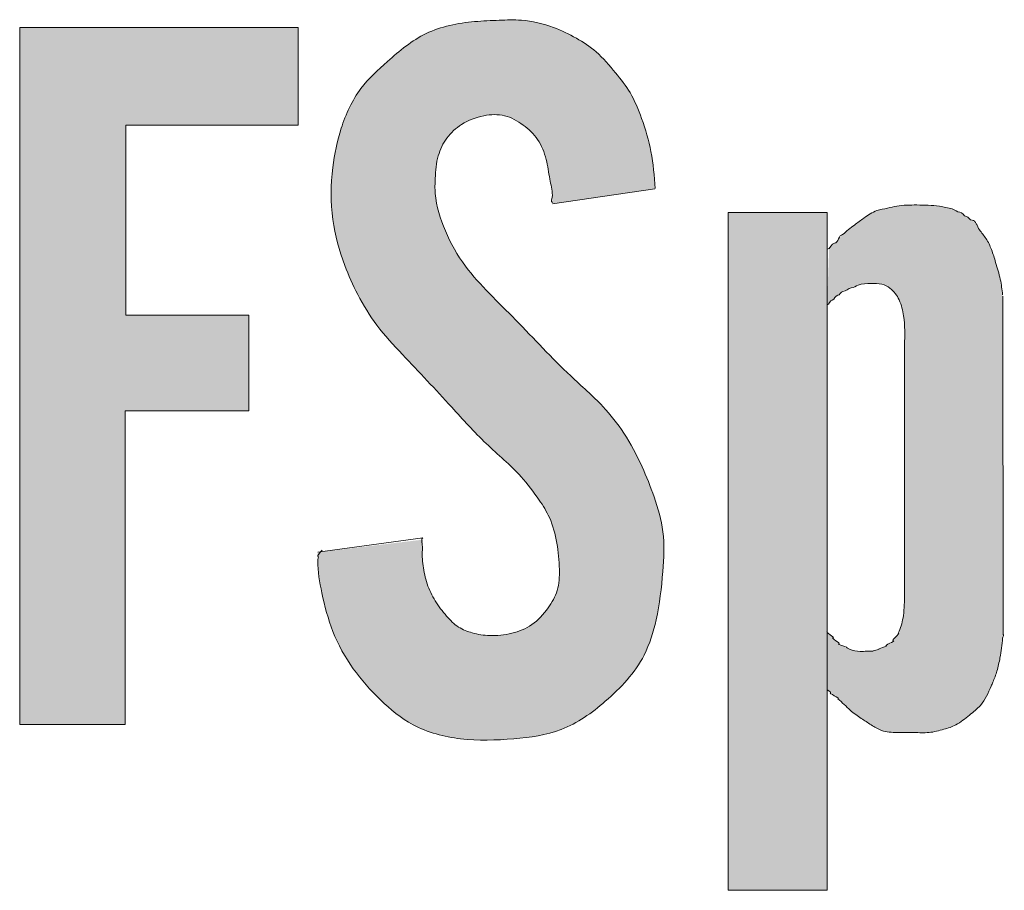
# Model space of a CAD drawing. Header units: centimetres. Extents: x -29333 to 403204, y -464147 to 16641.
# Tile 17 of 140: x 390499 to 390530, y -461376 to -461348. Entities that reach past the tile are written whole.
import ezdxf

# ---------------------------------------------------------------- set-up
doc = ezdxf.new("R2010")
doc.units = ezdxf.units.CM
doc.header["$MEASUREMENT"] = 0

msp = doc.modelspace()

# ---------------------------------------------------------------- hatches: boundary and pattern name
at = {"linetype": 'Continuous', "lineweight": 13, "true_color": 0xdf0000}
for points in [[(390508.582, -461365.022), (390508.587, -461365.47), (390508.616, -461365.756), (390508.675, -461366.104), (390508.787, -461366.62), (390508.89, -461367.012), (390508.996, -461367.34), (390509.101, -461367.608), (390509.221, -461367.872), (390509.355, -461368.128), (390509.504, -461368.378), (390509.664, -461368.62), (390509.836, -461368.853), (390510.055, -461369.122), (390510.288, -461369.38), (390510.533, -461369.627), (390510.789, -461369.865), (390511.012, -461370.051), (390511.245, -461370.223), (390511.439, -461370.348), (390511.642, -461370.459), (390511.852, -461370.556), (390512.124, -461370.657), (390512.404, -461370.738), (390512.689, -461370.801), (390513.035, -461370.854), (390513.381, -461370.885), (390513.786, -461370.898), (390514.19, -461370.89), (390514.712, -461370.856), (390515.177, -461370.807), (390515.522, -461370.753), (390515.805, -461370.69), (390516.081, -461370.609), (390516.295, -461370.527), (390516.503, -461370.431), (390516.756, -461370.292), (390517, -461370.134), (390517.236, -461369.962), (390517.511, -461369.741), (390517.776, -461369.507), (390517.988, -461369.304), (390518.19, -461369.092), (390518.378, -461368.871), (390518.518, -461368.687), (390518.646, -461368.495), (390518.761, -461368.296), (390518.863, -461368.09), (390518.971, -461367.822), (390519.062, -461367.546), (390519.15, -461367.208), (390519.232, -461366.81), (390519.302, -461366.353), (390519.359, -461365.836), (390519.401, -461365.257), (390519.409, -461364.909), (390519.4, -461364.62), (390519.371, -461364.333), (390519.321, -461364.049), (390519.252, -461363.767), (390519.151, -461363.434), (390518.997, -461362.996), (390518.824, -461362.567), (390518.634, -461362.146), (390518.451, -461361.784), (390518.279, -461361.482), (390518.123, -461361.238), (390517.956, -461361.002), (390517.777, -461360.774), (390517.588, -461360.555), (390517.39, -461360.344), (390517.1, -461360.062), (390516.421, -461359.433), (390516.008, -461359.027), (390515.364, -461358.363), (390514.721, -461357.698), (390513.906, -461356.877), (390513.628, -461356.581), (390513.4, -461356.319), (390513.221, -461356.093), (390513.055, -461355.857), (390512.902, -461355.612), (390512.762, -461355.358), (390512.61, -461355.044), (390512.476, -461354.72), (390512.381, -461354.444), (390512.321, -461354.219), (390512.278, -461353.992), (390512.254, -461353.763), (390512.249, -461353.532), (390512.267, -461353.126), (390512.292, -461352.895), (390512.323, -461352.725), (390512.369, -461352.557), (390512.43, -461352.395), (390512.508, -461352.238), (390512.601, -461352.091), (390512.709, -461351.954), (390512.83, -461351.828), (390512.964, -461351.716), (390513.107, -461351.617), (390513.259, -461351.533), (390513.418, -461351.463), (390513.584, -461351.408), (390513.755, -461351.366), (390513.929, -461351.338), (390514.104, -461351.326), (390514.278, -461351.334), (390514.448, -461351.365), (390514.611, -461351.421), (390514.768, -461351.497), (390514.918, -461351.589), (390515.06, -461351.693), (390515.194, -461351.806), (390515.318, -461351.929), (390515.428, -461352.062), (390515.523, -461352.207), (390515.602, -461352.362), (390515.667, -461352.524), (390515.718, -461352.692), (390515.768, -461352.918), (390515.859, -461353.43), (390515.902, -461353.656), (390515.92, -461353.83), (390515.923, -461354.115), (390519.138, -461353.636), (390519.084, -461353.025), (390519.033, -461352.64), (390518.97, -461352.313), (390518.887, -461351.99), (390518.772, -461351.618), (390518.619, -461351.198), (390518.51, -461350.942), (390518.41, -461350.743), (390518.298, -461350.553), (390518.139, -461350.325), (390517.898, -461350.018), (390517.646, -461349.719), (390517.455, -461349.517), (390517.293, -461349.366), (390517.12, -461349.227), (390516.938, -461349.099), (390516.7, -461348.952), (390516.406, -461348.794), (390516.154, -461348.677), (390515.895, -461348.576), (390515.629, -461348.492), (390515.357, -461348.427), (390515.082, -461348.384), (390514.805, -461348.365), (390514.471, -461348.365), (390513.749, -461348.396), (390513.36, -461348.428), (390513.026, -461348.474), (390512.695, -461348.539), (390512.426, -461348.613), (390512.164, -461348.705), (390511.962, -461348.795), (390511.767, -461348.899), (390511.533, -461349.046), (390511.307, -461349.209), (390511.045, -461349.42), (390510.622, -461349.789), (390510.376, -461350.017), (390510.181, -461350.215), (390510.034, -461350.381), (390509.899, -461350.556), (390509.775, -461350.74), (390509.636, -461350.981), (390509.513, -461351.233), (390509.407, -461351.492), (390509.298, -461351.81), (390509.207, -461352.132), (390509.124, -461352.512), (390509.063, -461352.897), (390509.022, -461353.285), (390509.002, -461353.674), (390509.006, -461354.065), (390509.028, -461354.398), (390509.07, -461354.729), (390509.131, -461355.058), (390509.211, -461355.383), (390509.324, -461355.756), (390509.456, -461356.122), (390509.607, -461356.481), (390509.774, -461356.833), (390509.956, -461357.178), (390510.125, -461357.466), (390510.308, -461357.745), (390510.472, -461357.969), (390510.682, -461358.228), (390510.94, -461358.519), (390512.462, -461360.142), (390513.364, -461361.124), (390513.673, -461361.444), (390513.953, -461361.714), (390514.609, -461362.317), (390514.845, -461362.551), (390515.032, -461362.756), (390515.208, -461362.971), (390515.407, -461363.239), (390515.595, -461363.516), (390515.738, -461363.755), (390515.836, -461363.954), (390515.918, -461364.161), (390515.983, -461364.374), (390516.045, -461364.646), (390516.098, -461364.976), (390516.129, -461365.307), (390516.141, -461365.643), (390516.133, -461365.867), (390516.114, -461366.033), (390516.079, -461366.196), (390516.024, -461366.352), (390515.952, -461366.502), (390515.866, -461366.647), (390515.737, -461366.832), (390515.631, -461366.963), (390515.517, -461367.086), (390515.393, -461367.198), (390515.26, -461367.297), (390515.117, -461367.381), (390514.965, -461367.452), (390514.807, -461367.509), (390514.59, -461367.568), (390514.37, -461367.607), (390514.148, -461367.627), (390513.926, -461367.626), (390513.704, -461367.604), (390513.486, -461367.561), (390513.324, -461367.514), (390513.167, -461367.455), (390513.019, -461367.379), (390512.927, -461367.318), (390512.798, -461367.212), (390512.68, -461367.093), (390512.533, -461366.924), (390512.397, -461366.747), (390512.274, -461366.563), (390512.162, -461366.371), (390512.066, -461366.17), (390512.006, -461366.013), (390511.944, -461365.797), (390511.89, -461365.524), (390511.859, -461365.261), (390511.852, -461365.046), (390511.865, -461364.809), (390511.875, -461364.625)], [(390499.258, -461370.415), (390502.554, -461370.415), (390502.554, -461360.6), (390506.425, -461360.6), (390506.425, -461357.6), (390502.582, -461357.6), (390502.582, -461351.656), (390507.968, -461351.656), (390507.968, -461348.599), (390499.258, -461348.599)]]:
    msp.add_hatch(color=12, dxfattribs=at).paths.add_polyline_path(points)
at = {"linetype": 'Continuous', "lineweight": 13, "true_color": 0x003080}
for points in [[(390524.582, -461355.489), (390524.517, -461357.277), (390524.717, -461357.089), (390524.944, -461356.903), (390525.037, -461356.844), (390525.189, -461356.78), (390525.479, -461356.664), (390525.602, -461356.633), (390525.785, -461356.613), (390526.045, -461356.609), (390526.19, -461356.625), (390526.295, -461356.655), (390526.396, -461356.702), (390526.488, -461356.763), (390526.571, -461356.836), (390526.655, -461356.933), (390526.725, -461357.041), (390526.79, -461357.173), (390526.845, -461357.327), (390526.891, -461357.522), (390526.929, -461357.794), (390526.946, -461358.085), (390526.942, -461358.416), (390526.934, -461358.545), (390526.931, -461366.611), (390526.915, -461366.896), (390526.883, -461367.115), (390526.832, -461367.315), (390526.766, -461367.494), (390526.688, -461367.651), (390526.626, -461367.743), (390526.489, -461367.875), (390526.381, -461367.942), (390526.194, -461368.027), (390526.002, -461368.104), (390525.607, -461368.119), (390525.465, -461368.117), (390525.342, -461368.093), (390525.176, -461368.034), (390524.985, -461367.95), (390524.892, -461367.892), (390524.606, -461367.596), (390524.517, -461367.506), (390524.517, -461369.307), (390524.626, -461369.418), (390524.781, -461369.545), (390524.919, -461369.659), (390525.226, -461369.951), (390525.382, -461370.077), (390525.676, -461370.28), (390526.015, -461370.497), (390526.154, -461370.569), (390526.279, -461370.614), (390526.431, -461370.645), (390526.634, -461370.66), (390527.326, -461370.664), (390527.616, -461370.667), (390527.793, -461370.65), (390528.011, -461370.604), (390528.334, -461370.508), (390528.5, -461370.443), (390528.635, -461370.368), (390528.781, -461370.265), (390529.183, -461369.94), (390529.294, -461369.832), (390529.377, -461369.729), (390529.461, -461369.598), (390529.562, -461369.397), (390529.735, -461369.008), (390529.815, -461368.776), (390529.889, -461368.495), (390529.947, -461368.188), (390530.007, -461367.701), (390530.019, -461367.59), (390530.009, -461356.984), (390529.954, -461356.59), (390529.896, -461356.325), (390529.718, -461355.724), (390529.633, -461355.488), (390529.553, -461355.318), (390529.465, -461355.176), (390529.252, -461354.891), (390529.132, -461354.718), (390529.062, -461354.642), (390528.979, -461354.58), (390528.662, -461354.377), (390528.53, -461354.314), (390528.351, -461354.255), (390528.146, -461354.211), (390527.856, -461354.175), (390527.502, -461354.156), (390527.083, -461354.156), (390526.812, -461354.175), (390526.586, -461354.213), (390526.136, -461354.31), (390525.999, -461354.36), (390525.852, -461354.439), (390525.643, -461354.581), (390525.191, -461354.918), (390525.032, -461355.053), (390524.886, -461355.203), (390524.741, -461355.353)], [(390524.517, -461354.392), (390521.417, -461354.392), (390521.417, -461375.598), (390524.517, -461375.598)]]:
    msp.add_hatch(color=156, dxfattribs=at).paths.add_polyline_path(points)

# ---------------------------------------------------------------- linework, layer by layer
at = {"color": 156, "linetype": 'Continuous', "lineweight": 13, "true_color": 0x003080}
msp.add_line((390526.934, -461366.42), (390526.934, -461358.545), dxfattribs=at)
at = {"color": 12, "linetype": 'Continuous', "lineweight": 13, "true_color": 0xdf0000, "flags": 128}
msp.add_lwpolyline([(390499.258, -461370.415), (390499.258, -461348.599), (390507.968, -461348.599), (390507.968, -461351.656), (390502.582, -461351.656), (390502.582, -461357.6), (390506.425, -461357.6), (390506.425, -461360.6), (390502.554, -461360.6), (390502.554, -461370.415)], close=True, dxfattribs=at)
for points in [[(390515.923, -461354.115), (390519.128, -461353.646)], [(390508.582, -461365.022), (390511.871, -461364.571)]]:
    msp.add_lwpolyline(points, dxfattribs=at)
at = {"color": 156, "linetype": 'Continuous', "lineweight": 13, "true_color": 0x003080, "flags": 128}
msp.add_lwpolyline([(390521.417, -461354.392), (390524.517, -461354.392), (390524.517, -461375.598), (390521.417, -461375.598)], close=True, dxfattribs=at)
msp.add_lwpolyline([(390530.011, -461357.004), (390530.019, -461367.59)], dxfattribs=at)
at = {"color": 12, "linetype": 'Continuous', "lineweight": 13, "true_color": 0xdf0000}
for points, knots in [([(390519.138, -461353.636), (390519.108, -461353.249), (390519.078, -461352.862), (390519.005, -461352.483), (390518.938, -461352.133), (390518.834, -461351.789), (390518.714, -461351.45), (390518.613, -461351.17), (390518.502, -461350.892), (390518.351, -461350.638), (390518.221, -461350.42), (390518.062, -461350.22), (390517.9, -461350.021), (390517.71, -461349.787), (390517.514, -461349.557), (390517.288, -461349.361), (390517.099, -461349.199), (390516.889, -461349.06), (390516.672, -461348.936), (390516.443, -461348.806), (390516.207, -461348.691), (390515.96, -461348.599), (390515.636, -461348.479), (390515.295, -461348.397), (390514.951, -461348.372), (390514.722, -461348.355), (390514.491, -461348.364), (390514.261, -461348.372), (390514.004, -461348.382), (390513.748, -461348.392), (390513.49, -461348.415), (390512.968, -461348.463), (390512.438, -461348.565), (390511.972, -461348.79), (390511.527, -461349.005), (390511.14, -461349.331), (390510.763, -461349.664), (390510.464, -461349.927), (390510.171, -461350.194), (390509.935, -461350.506), (390509.657, -461350.876), (390509.458, -461351.31), (390509.315, -461351.755), (390509.186, -461352.155), (390509.103, -461352.564), (390509.053, -461352.978), (390508.987, -461353.52), (390508.98, -461354.071), (390509.053, -461354.612), (390509.119, -461355.101), (390509.251, -461355.58), (390509.426, -461356.042), (390509.544, -461356.354), (390509.681, -461356.658), (390509.835, -461356.954), (390510.01, -461357.29), (390510.206, -461357.615), (390510.432, -461357.917), (390510.676, -461358.241), (390510.954, -461358.537), (390511.233, -461358.832), (390511.749, -461359.38), (390512.265, -461359.924), (390512.772, -461360.479), (390513.125, -461360.866), (390513.473, -461361.257), (390513.851, -461361.618), (390514.215, -461361.965), (390514.606, -461362.285), (390514.943, -461362.656), (390515.15, -461362.884), (390515.337, -461363.132), (390515.51, -461363.388), (390515.629, -461363.563), (390515.741, -461363.743), (390515.828, -461363.934), (390515.942, -461364.187), (390516.013, -461364.46), (390516.061, -461364.734), (390516.109, -461365.007), (390516.134, -461365.28), (390516.14, -461365.558), (390516.144, -461365.781), (390516.135, -461366.008), (390516.072, -461366.218), (390516.014, -461366.411), (390515.91, -461366.591), (390515.79, -461366.759), (390515.646, -461366.962), (390515.479, -461367.149), (390515.277, -461367.286), (390515.09, -461367.413), (390514.873, -461367.498), (390514.651, -461367.553), (390514.423, -461367.61), (390514.189, -461367.636), (390513.956, -461367.627), (390513.774, -461367.62), (390513.592, -461367.592), (390513.415, -461367.542), (390513.265, -461367.5), (390513.118, -461367.443), (390512.988, -461367.36), (390512.846, -461367.269), (390512.725, -461367.147), (390512.613, -461367.019), (390512.482, -461366.868), (390512.363, -461366.709), (390512.26, -461366.541), (390512.156, -461366.372), (390512.067, -461366.195), (390512.004, -461366.006), (390511.941, -461365.821), (390511.903, -461365.626), (390511.878, -461365.442), (390511.853, -461365.254), (390511.843, -461365.08), (390511.86, -461364.861), (390511.868, -461364.762), (390511.788, -461364.571), (390511.871, -461364.571)], [0, 0, 0, 0, 1, 1, 1, 2, 2, 2, 3, 3, 3, 4, 4, 4, 5, 5, 5, 6, 6, 6, 7, 7, 7, 8, 8, 8, 9, 9, 9, 10, 10, 10, 11, 11, 11, 12, 12, 12, 13, 13, 13, 14, 14, 14, 15, 15, 15, 16, 16, 16, 17, 17, 17, 18, 18, 18, 19, 19, 19, 20, 20, 20, 21, 21, 21, 22, 22, 22, 23, 23, 23, 24, 24, 24, 25, 25, 25, 26, 26, 26, 27, 27, 27, 28, 28, 28, 29, 29, 29, 30, 30, 30, 31, 31, 31, 32, 32, 32, 33, 33, 33, 34, 34, 34, 35, 35, 35, 36, 36, 36, 37, 37, 37, 38, 38, 38, 39, 39, 39, 40, 40, 40, 40]), ([(390508.718, -461364.956), (390508.724, -461364.956), (390508.542, -461365.149), (390508.581, -461365.149), (390508.633, -461365.149), (390508.58, -461365.247), (390508.58, -461365.293), (390508.581, -461365.613), (390508.642, -461365.955), (390508.712, -461366.287), (390508.8, -461366.706), (390508.903, -461367.11), (390509.056, -461367.5), (390509.218, -461367.91), (390509.437, -461368.303), (390509.695, -461368.664), (390509.946, -461369.017), (390510.234, -461369.339), (390510.547, -461369.641), (390510.855, -461369.938), (390511.187, -461370.216), (390511.562, -461370.417), (390512.017, -461370.662), (390512.535, -461370.795), (390513.052, -461370.856), (390513.607, -461370.921), (390514.16, -461370.903), (390514.718, -461370.856), (390515.224, -461370.813), (390515.733, -461370.745), (390516.198, -461370.566), (390516.703, -461370.372), (390517.156, -461370.047), (390517.578, -461369.684), (390518.063, -461369.265), (390518.507, -461368.796), (390518.792, -461368.238), (390518.967, -461367.894), (390519.082, -461367.516), (390519.167, -461367.135), (390519.278, -461366.636), (390519.337, -461366.133), (390519.377, -461365.624), (390519.409, -461365.207), (390519.429, -461364.787), (390519.377, -461364.376), (390519.33, -461364.005), (390519.224, -461363.641), (390519.101, -461363.286), (390518.991, -461362.966), (390518.866, -461362.653), (390518.727, -461362.345), (390518.562, -461361.981), (390518.377, -461361.624), (390518.157, -461361.289), (390517.964, -461360.995), (390517.744, -461360.719), (390517.504, -461360.463), (390517.186, -461360.124), (390516.833, -461359.821), (390516.495, -461359.503), (390515.898, -461358.941), (390515.347, -461358.334), (390514.773, -461357.75), (390514.501, -461357.474), (390514.225, -461357.204), (390513.954, -461356.926), (390513.688, -461356.652), (390513.427, -461356.372), (390513.201, -461356.066), (390512.95, -461355.726), (390512.743, -461355.354), (390512.574, -461354.962), (390512.412, -461354.587), (390512.284, -461354.194), (390512.256, -461353.792), (390512.245, -461353.636), (390512.249, -461353.479), (390512.256, -461353.321), (390512.267, -461353.081), (390512.286, -461352.841), (390512.352, -461352.611), (390512.409, -461352.414), (390512.501, -461352.225), (390512.624, -461352.059), (390512.748, -461351.892), (390512.904, -461351.747), (390513.079, -461351.635), (390513.291, -461351.498), (390513.531, -461351.408), (390513.782, -461351.36), (390513.997, -461351.32), (390514.22, -461351.31), (390514.428, -461351.36), (390514.637, -461351.411), (390514.83, -461351.522), (390515.006, -461351.652), (390515.181, -461351.782), (390515.34, -461351.931), (390515.461, -461352.108), (390515.587, -461352.292), (390515.672, -461352.507), (390515.727, -461352.726), (390515.778, -461352.93), (390515.802, -461353.139), (390515.842, -461353.344), (390515.874, -461353.51), (390515.915, -461353.674), (390515.921, -461353.847), (390515.923, -461353.924), (390515.852, -461354.074), (390515.922, -461354.074)], [0, 0, 0, 0, 1, 1, 1, 2, 2, 2, 3, 3, 3, 4, 4, 4, 5, 5, 5, 6, 6, 6, 7, 7, 7, 8, 8, 8, 9, 9, 9, 10, 10, 10, 11, 11, 11, 12, 12, 12, 13, 13, 13, 14, 14, 14, 15, 15, 15, 16, 16, 16, 17, 17, 17, 18, 18, 18, 19, 19, 19, 20, 20, 20, 21, 21, 21, 22, 22, 22, 23, 23, 23, 24, 24, 24, 25, 25, 25, 26, 26, 26, 27, 27, 27, 28, 28, 28, 29, 29, 29, 30, 30, 30, 31, 31, 31, 32, 32, 32, 33, 33, 33, 34, 34, 34, 35, 35, 35, 36, 36, 36, 37, 37, 37, 37])]:
    msp.add_open_spline(points, degree=3, knots=knots, dxfattribs=at)
at = {"color": 156, "linetype": 'Continuous', "lineweight": 13, "true_color": 0x003080}
for points, knots in [([(390525.002, -461355.082), (390525.115, -461354.971), (390525.244, -461354.875), (390525.372, -461354.78), (390525.469, -461354.707), (390525.567, -461354.635), (390525.667, -461354.563), (390525.795, -461354.471), (390525.928, -461354.381), (390526.075, -461354.329), (390526.179, -461354.293), (390526.29, -461354.275), (390526.4, -461354.253), (390526.5, -461354.233), (390526.598, -461354.208), (390526.698, -461354.191), (390526.903, -461354.157), (390527.113, -461354.153), (390527.323, -461354.154), (390527.56, -461354.155), (390527.796, -461354.163), (390528.03, -461354.194), (390528.166, -461354.212), (390528.301, -461354.237), (390528.432, -461354.279), (390528.513, -461354.305), (390528.582, -461354.379), (390528.666, -461354.379), (390528.748, -461354.379), (390528.791, -461354.513), (390528.874, -461354.513), (390528.945, -461354.513), (390528.98, -461354.632), (390529.05, -461354.632), (390529.173, -461354.632), (390529.206, -461354.825), (390529.278, -461354.928), (390529.346, -461355.024), (390529.423, -461355.112), (390529.487, -461355.208), (390529.557, -461355.313), (390529.611, -461355.43), (390529.657, -461355.548), (390529.708, -461355.681), (390529.747, -461355.818), (390529.788, -461355.954), (390529.84, -461356.127), (390529.895, -461356.301), (390529.933, -461356.478), (390529.967, -461356.638), (390529.987, -461356.802), (390530.007, -461356.966)], [0, 0, 0, 0, 1, 1, 1, 2, 2, 2, 3, 3, 3, 4, 4, 4, 5, 5, 5, 6, 6, 6, 7, 7, 7, 8, 8, 8, 9, 9, 9, 10, 10, 10, 11, 11, 11, 12, 12, 12, 13, 13, 13, 14, 14, 14, 15, 15, 15, 16, 16, 16, 17, 17, 17, 17]), ([(390524.517, -461355.541), (390524.618, -461355.541), (390524.648, -461355.345), (390524.749, -461355.345), (390524.871, -461355.345), (390524.88, -461355.082), (390525.002, -461355.082)], [0, 0, 0, 0, 1, 1, 1, 2, 2, 2, 2]), ([(390524.517, -461357.277), (390524.589, -461357.277), (390524.601, -461357.128), (390524.673, -461357.128), (390524.75, -461357.128), (390524.771, -461356.979), (390524.848, -461356.979), (390524.915, -461356.979), (390524.943, -461356.86), (390525.01, -461356.86), (390525.103, -461356.86), (390525.175, -461356.749), (390525.27, -461356.749), (390525.349, -461356.749), (390525.415, -461356.684), (390525.489, -461356.66), (390525.616, -461356.62), (390525.753, -461356.612), (390525.889, -461356.609), (390526.005, -461356.605), (390526.121, -461356.605), (390526.231, -461356.635), (390526.321, -461356.659), (390526.408, -461356.702), (390526.483, -461356.759), (390526.608, -461356.853), (390526.702, -461356.983), (390526.768, -461357.123), (390526.842, -461357.28), (390526.882, -461357.45), (390526.907, -461357.621), (390526.953, -461357.925), (390526.956, -461358.234), (390526.934, -461358.545)], [0, 0, 0, 0, 1, 1, 1, 2, 2, 2, 3, 3, 3, 4, 4, 4, 5, 5, 5, 6, 6, 6, 7, 7, 7, 8, 8, 8, 9, 9, 9, 10, 10, 10, 11, 11, 11, 11]), ([(390526.934, -461366.42), (390526.932, -461366.64), (390526.928, -461366.86), (390526.89, -461367.075), (390526.861, -461367.239), (390526.812, -461367.4), (390526.74, -461367.551)], [0, 0, 0, 0, 1, 1, 1, 2, 2, 2, 2]), ([(390525.13, -461368.015), (390525.225, -461368.015), (390524.791, -461367.885), (390524.883, -461367.885), (390524.971, -461367.885), (390524.607, -461367.693), (390524.697, -461367.693), (390524.784, -461367.693), (390524.43, -461367.506), (390524.517, -461367.506)], [0, 0, 0, 0, 1, 1, 1, 2, 2, 2, 3, 3, 3, 3]), ([(390526.74, -461367.551), (390526.835, -461367.551), (390526.494, -461367.788), (390526.588, -461367.788), (390526.68, -461367.788), (390526.272, -461367.951), (390526.364, -461367.951), (390526.449, -461367.951), (390526.049, -461368.053), (390526.134, -461368.053), (390526.201, -461368.053), (390525.88, -461368.118), (390525.946, -461368.118), (390526.021, -461368.118), (390525.638, -461368.118), (390525.716, -461368.118), (390525.798, -461368.118), (390525.551, -461368.125), (390525.471, -461368.118), (390525.354, -461368.107), (390525.242, -461368.062), (390525.13, -461368.015)], [0, 0, 0, 0, 1, 1, 1, 2, 2, 2, 3, 3, 3, 4, 4, 4, 5, 5, 5, 6, 6, 6, 7, 7, 7, 7]), ([(390530.019, -461367.59), (390530.059, -461367.59), (390530.011, -461367.669), (390530.007, -461367.708), (390529.985, -461367.914), (390529.961, -461368.12), (390529.924, -461368.323), (390529.899, -461368.463), (390529.867, -461368.601), (390529.827, -461368.737), (390529.792, -461368.857), (390529.75, -461368.975), (390529.701, -461369.089), (390529.684, -461369.129), (390529.666, -461369.167), (390529.648, -461369.207), (390529.553, -461369.418), (390529.461, -461369.64), (390529.312, -461369.812), (390529.214, -461369.926), (390529.091, -461370.017), (390528.971, -461370.113), (390528.832, -461370.224), (390528.697, -461370.342), (390528.543, -461370.422), (390528.426, -461370.482), (390528.298, -461370.522), (390528.17, -461370.559), (390528.016, -461370.604), (390527.862, -461370.646), (390527.704, -461370.661), (390527.55, -461370.676), (390527.394, -461370.665), (390527.238, -461370.661), (390527.061, -461370.657), (390526.885, -461370.664), (390526.706, -461370.661), (390526.54, -461370.659), (390526.372, -461370.65), (390526.218, -461370.595), (390526.104, -461370.554), (390525.998, -461370.488), (390525.894, -461370.422), (390525.789, -461370.355), (390525.687, -461370.287), (390525.584, -461370.218), (390525.467, -461370.139), (390525.349, -461370.058), (390525.242, -461369.965), (390525.109, -461369.85), (390524.991, -461369.717), (390524.856, -461369.605)], [0, 0, 0, 0, 1, 1, 1, 2, 2, 2, 3, 3, 3, 4, 4, 4, 5, 5, 5, 6, 6, 6, 7, 7, 7, 8, 8, 8, 9, 9, 9, 10, 10, 10, 11, 11, 11, 12, 12, 12, 13, 13, 13, 14, 14, 14, 15, 15, 15, 16, 16, 16, 17, 17, 17, 17]), ([(390524.856, -461369.605), (390524.955, -461369.605), (390524.524, -461369.416), (390524.623, -461369.416), (390524.674, -461369.416), (390524.465, -461369.307), (390524.516, -461369.307)], [0, 0, 0, 0, 1, 1, 1, 2, 2, 2, 2])]:
    msp.add_open_spline(points, degree=3, knots=knots, dxfattribs=at)

doc.saveas('drawing.dxf')
